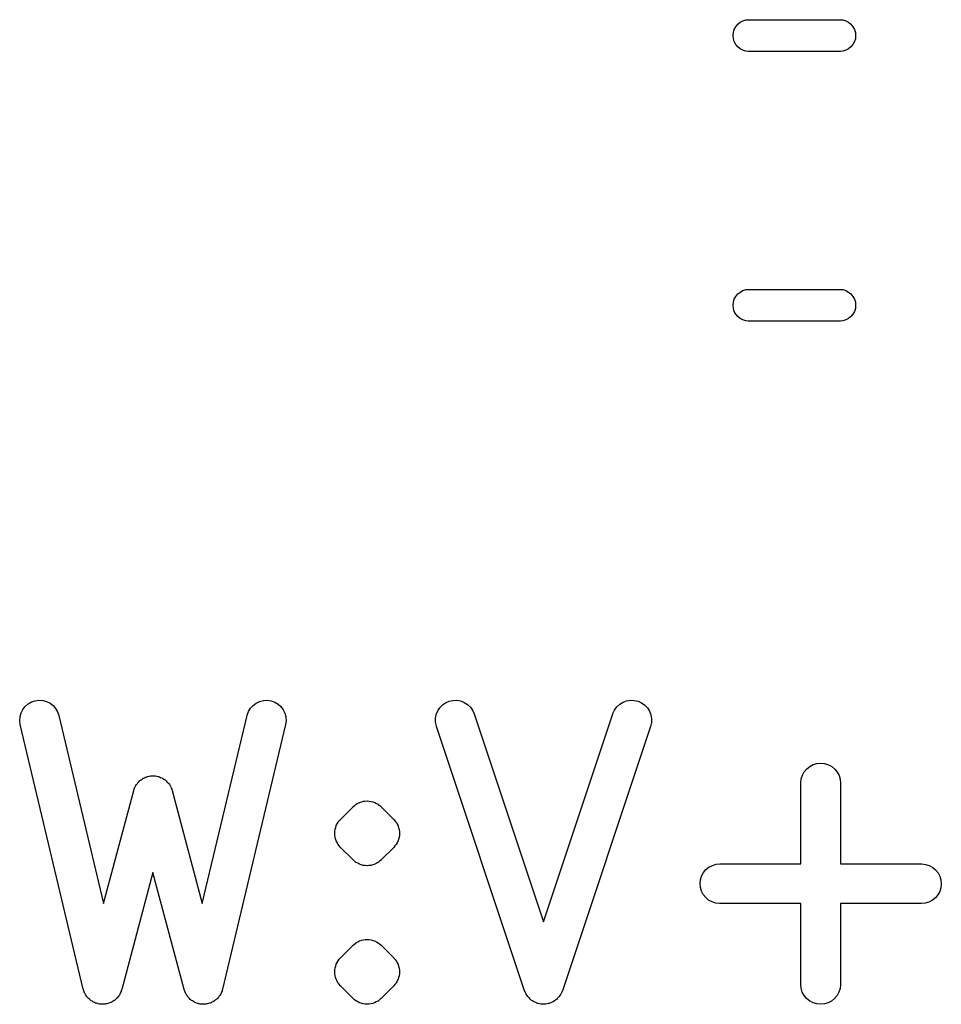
# Model space of a CAD drawing. Extents: x 0.02 to 3.89, y 0.07 to 3.88.
# Tile 26 of 172: x 1.71 to 1.85, y 1.06 to 1.21. Entities that reach past the tile are written whole.
import ezdxf

# ---------------------------------------------------------------- set-up
doc = ezdxf.new("R2010")
doc.units = 0
doc.header["$MEASUREMENT"] = 0
doc.layers.add('BLACK', color=7, linetype='CONTINUOUS')

msp = doc.modelspace()

# ---------------------------------------------------------------- linework, layer by layer
at = {"layer": 'BLACK', "linetype": 'CONTINUOUS'}
for p, q in [((1.82119, 1.20784), (1.82154, 1.20813)), ((1.82154, 1.20813), (1.82196, 1.20835)), ((1.82196, 1.20835), (1.8224, 1.20849)), ((1.8224, 1.20849), (1.82275, 1.20852)), ((1.82275, 1.20852), (1.83647, 1.20852)), ((1.83647, 1.20852), (1.83681, 1.20849)), ((1.83681, 1.20849), (1.83726, 1.20835)), ((1.83726, 1.20835), (1.83767, 1.20813)), ((1.83767, 1.20813), (1.83803, 1.20784)), ((1.82049, 1.20616), (1.82054, 1.20662)), ((1.82054, 1.20662), (1.82067, 1.20707)), ((1.82067, 1.20707), (1.82089, 1.20748)), ((1.82089, 1.20748), (1.82119, 1.20784)), ((1.83803, 1.20784), (1.83832, 1.20748)), ((1.83832, 1.20748), (1.83854, 1.20707)), ((1.83854, 1.20707), (1.83868, 1.20662)), ((1.83868, 1.20662), (1.83872, 1.20616)), ((1.82054, 1.20569), (1.82049, 1.20616)), ((1.82067, 1.20525), (1.82054, 1.20569)), ((1.82089, 1.20484), (1.82067, 1.20525)), ((1.83854, 1.20525), (1.83832, 1.20484)), ((1.83868, 1.20569), (1.83854, 1.20525)), ((1.83872, 1.20616), (1.83868, 1.20569)), ((1.82119, 1.20448), (1.82089, 1.20484)), ((1.82154, 1.20418), (1.82119, 1.20448)), ((1.82196, 1.20396), (1.82154, 1.20418)), ((1.8224, 1.20383), (1.82196, 1.20396)), ((1.82275, 1.2038), (1.8224, 1.20383)), ((1.83647, 1.2038), (1.82275, 1.2038)), ((1.83681, 1.20383), (1.83647, 1.2038)), ((1.83726, 1.20396), (1.83681, 1.20383)), ((1.83767, 1.20418), (1.83726, 1.20396)), ((1.83803, 1.20448), (1.83767, 1.20418)), ((1.83832, 1.20484), (1.83803, 1.20448)), ((1.82067, 1.16691), (1.82089, 1.16732)), ((1.82089, 1.16732), (1.82119, 1.16768)), ((1.82119, 1.16768), (1.82154, 1.16797)), ((1.82154, 1.16797), (1.82196, 1.16819)), ((1.82196, 1.16819), (1.8224, 1.16833)), ((1.8224, 1.16833), (1.82275, 1.16836)), ((1.82275, 1.16836), (1.83647, 1.16836)), ((1.83647, 1.16836), (1.83681, 1.16833)), ((1.83681, 1.16833), (1.83726, 1.16819)), ((1.83726, 1.16819), (1.83767, 1.16797)), ((1.83767, 1.16797), (1.83803, 1.16768)), ((1.83803, 1.16768), (1.83832, 1.16732)), ((1.83832, 1.16732), (1.83854, 1.16691)), ((1.82049, 1.166), (1.82054, 1.16646)), ((1.82054, 1.16554), (1.82049, 1.166)), ((1.82054, 1.16646), (1.82067, 1.16691)), ((1.83854, 1.16691), (1.83868, 1.16646)), ((1.83868, 1.16646), (1.83872, 1.166)), ((1.83872, 1.166), (1.83868, 1.16554)), ((1.82067, 1.16509), (1.82054, 1.16554)), ((1.82089, 1.16468), (1.82067, 1.16509)), ((1.82119, 1.16432), (1.82089, 1.16468)), ((1.82154, 1.16403), (1.82119, 1.16432)), ((1.83803, 1.16432), (1.83767, 1.16403)), ((1.83832, 1.16468), (1.83803, 1.16432)), ((1.83854, 1.16509), (1.83832, 1.16468)), ((1.83868, 1.16554), (1.83854, 1.16509)), ((1.82196, 1.16381), (1.82154, 1.16403)), ((1.8224, 1.16367), (1.82196, 1.16381)), ((1.82275, 1.16364), (1.8224, 1.16367)), ((1.83647, 1.16364), (1.82275, 1.16364)), ((1.83681, 1.16367), (1.83647, 1.16364)), ((1.83726, 1.16381), (1.83681, 1.16367)), ((1.83767, 1.16403), (1.83726, 1.16381)), ((1.71558, 1.10664), (1.71608, 1.10693)), ((1.71608, 1.10693), (1.71662, 1.10711)), ((1.71662, 1.10711), (1.71719, 1.10719)), ((1.71719, 1.10719), (1.71777, 1.10715)), ((1.71777, 1.10715), (1.71832, 1.107)), ((1.71832, 1.107), (1.71884, 1.10675)), ((1.74951, 1.10677), (1.75003, 1.10702)), ((1.75003, 1.10702), (1.75059, 1.10716)), ((1.75059, 1.10716), (1.75116, 1.10719)), ((1.75116, 1.10719), (1.75174, 1.1071)), ((1.75174, 1.1071), (1.75228, 1.10691)), ((1.75228, 1.10691), (1.75277, 1.10662)), ((1.77771, 1.10681), (1.77824, 1.10704)), ((1.77824, 1.10704), (1.7788, 1.10717)), ((1.7788, 1.10717), (1.77938, 1.10718)), ((1.77938, 1.10718), (1.77994, 1.10708)), ((1.77994, 1.10708), (1.78048, 1.10687)), ((1.80411, 1.10689), (1.80465, 1.10709)), ((1.80465, 1.10709), (1.80522, 1.10718)), ((1.80522, 1.10718), (1.80579, 1.10716)), ((1.80579, 1.10716), (1.80635, 1.10703)), ((1.80635, 1.10703), (1.80688, 1.10679)), ((1.71453, 1.1053), (1.71479, 1.10581)), ((1.71479, 1.10581), (1.71514, 1.10627)), ((1.71514, 1.10627), (1.71558, 1.10664)), ((1.71884, 1.10675), (1.7193, 1.1064)), ((1.7193, 1.1064), (1.71968, 1.10596)), ((1.71968, 1.10596), (1.71997, 1.10547)), ((1.71997, 1.10547), (1.72016, 1.10492)), ((1.74817, 1.10496), (1.74836, 1.1055)), ((1.74836, 1.1055), (1.74866, 1.106)), ((1.74866, 1.106), (1.74905, 1.10642)), ((1.74905, 1.10642), (1.74951, 1.10677)), ((1.75277, 1.10662), (1.7532, 1.10624)), ((1.7532, 1.10624), (1.75355, 1.10578)), ((1.75355, 1.10578), (1.7538, 1.10526)), ((1.77631, 1.10505), (1.77653, 1.10559)), ((1.77653, 1.10559), (1.77684, 1.10607)), ((1.77684, 1.10607), (1.77724, 1.10648)), ((1.77724, 1.10648), (1.77771, 1.10681)), ((1.78048, 1.10687), (1.78097, 1.10656)), ((1.78097, 1.10656), (1.78139, 1.10617)), ((1.78139, 1.10617), (1.78172, 1.1057)), ((1.78172, 1.1057), (1.78195, 1.10517)), ((1.80261, 1.10521), (1.80285, 1.10573)), ((1.80285, 1.10573), (1.80319, 1.1062)), ((1.80319, 1.1062), (1.80362, 1.10659)), ((1.80362, 1.10659), (1.80411, 1.10689)), ((1.80688, 1.10679), (1.80735, 1.10646)), ((1.80735, 1.10646), (1.80774, 1.10604)), ((1.80774, 1.10604), (1.80804, 1.10555)), ((1.80804, 1.10555), (1.80825, 1.10501)), ((1.71433, 1.10417), (1.71438, 1.10474)), ((1.7144, 1.10359), (1.71433, 1.10417)), ((1.71438, 1.10474), (1.71453, 1.1053)), ((1.72016, 1.10492), (1.72682, 1.07693)), ((1.7415, 1.07693), (1.74816, 1.10492)), ((1.74816, 1.10492), (1.74817, 1.10496)), ((1.7538, 1.10526), (1.75395, 1.1047)), ((1.75398, 1.10412), (1.7539, 1.10355)), ((1.75395, 1.1047), (1.75398, 1.10412)), ((1.77621, 1.10448), (1.77631, 1.10505)), ((1.77622, 1.10391), (1.77621, 1.10448)), ((1.78195, 1.10517), (1.79228, 1.0742)), ((1.79228, 1.0742), (1.8026, 1.10517)), ((1.8026, 1.10517), (1.80261, 1.10521)), ((1.80825, 1.10501), (1.80834, 1.10444)), ((1.80834, 1.10444), (1.80833, 1.10387)), ((1.71441, 1.10355), (1.7144, 1.10359)), ((1.72379, 1.06418), (1.71441, 1.10355)), ((1.7539, 1.10355), (1.74453, 1.06418)), ((1.77634, 1.10334), (1.77622, 1.10391)), ((1.77635, 1.1033), (1.77634, 1.10334)), ((1.78947, 1.06393), (1.77635, 1.1033)), ((1.8082, 1.1033), (1.79508, 1.06393)), ((1.80833, 1.10387), (1.8082, 1.1033)), ((1.83108, 1.09653), (1.83145, 1.09697)), ((1.83145, 1.09697), (1.8319, 1.09733)), ((1.8319, 1.09733), (1.83241, 1.0976)), ((1.83241, 1.0976), (1.83297, 1.09776)), ((1.83297, 1.09776), (1.83354, 1.09782)), ((1.83354, 1.09782), (1.83411, 1.09776)), ((1.83411, 1.09776), (1.83467, 1.09759)), ((1.83467, 1.09759), (1.83517, 1.09731)), ((1.83517, 1.09731), (1.83562, 1.09694)), ((1.83562, 1.09694), (1.83598, 1.0965)), ((1.7321, 1.09509), (1.73223, 1.09523)), ((1.73223, 1.09523), (1.73231, 1.09528)), ((1.73231, 1.09528), (1.73238, 1.09535)), ((1.73238, 1.09535), (1.73255, 1.09545)), ((1.73255, 1.09545), (1.73271, 1.09556)), ((1.73271, 1.09556), (1.73279, 1.0956)), ((1.73279, 1.0956), (1.73288, 1.09565)), ((1.73288, 1.09565), (1.73306, 1.09571)), ((1.73306, 1.09571), (1.73323, 1.09579)), ((1.73323, 1.09579), (1.73333, 1.09581)), ((1.73333, 1.09581), (1.73342, 1.09585)), ((1.73342, 1.09585), (1.73361, 1.09588)), ((1.73361, 1.09588), (1.73379, 1.09592)), ((1.73379, 1.09592), (1.73389, 1.09592)), ((1.73389, 1.09592), (1.73399, 1.09594)), ((1.73399, 1.09594), (1.73418, 1.09593)), ((1.73418, 1.09593), (1.73437, 1.09593)), ((1.73437, 1.09593), (1.73447, 1.09592)), ((1.73447, 1.09592), (1.73456, 1.09591)), ((1.73456, 1.09591), (1.73475, 1.09587)), ((1.73475, 1.09587), (1.73494, 1.09584)), ((1.73494, 1.09584), (1.73503, 1.0958)), ((1.73503, 1.0958), (1.73512, 1.09578)), ((1.73512, 1.09578), (1.7353, 1.0957)), ((1.7353, 1.0957), (1.73548, 1.09563)), ((1.73548, 1.09563), (1.73556, 1.09558)), ((1.73556, 1.09558), (1.73565, 1.09554)), ((1.73565, 1.09554), (1.7358, 1.09543)), ((1.7358, 1.09543), (1.73597, 1.09532)), ((1.73597, 1.09532), (1.73604, 1.09526)), ((1.73604, 1.09526), (1.73611, 1.0952)), ((1.73611, 1.0952), (1.73624, 1.09506)), ((1.83057, 1.0949), (1.83063, 1.09548)), ((1.83063, 1.09548), (1.83081, 1.09603)), ((1.83081, 1.09603), (1.83108, 1.09653)), ((1.83598, 1.0965), (1.83625, 1.09599)), ((1.83625, 1.09599), (1.83642, 1.09544)), ((1.83642, 1.09544), (1.83647, 1.09486)), ((1.72682, 1.07693), (1.73131, 1.09375)), ((1.73131, 1.09375), (1.73132, 1.09379)), ((1.73132, 1.09379), (1.73135, 1.09388)), ((1.73135, 1.09388), (1.73137, 1.09397)), ((1.73137, 1.09397), (1.73146, 1.09415)), ((1.73146, 1.09415), (1.73153, 1.09433)), ((1.73153, 1.09433), (1.73158, 1.09441)), ((1.73158, 1.09441), (1.73162, 1.09449)), ((1.73162, 1.09449), (1.73173, 1.09465)), ((1.73173, 1.09465), (1.73184, 1.09481)), ((1.73184, 1.09481), (1.7319, 1.09488)), ((1.7319, 1.09488), (1.73196, 1.09496)), ((1.73196, 1.09496), (1.7321, 1.09509)), ((1.73624, 1.09506), (1.73638, 1.09493)), ((1.73638, 1.09493), (1.73644, 1.09485)), ((1.73644, 1.09485), (1.73651, 1.09478)), ((1.73651, 1.09478), (1.73661, 1.09462)), ((1.73661, 1.09462), (1.73672, 1.09446)), ((1.73672, 1.09446), (1.73676, 1.09437)), ((1.73676, 1.09437), (1.73681, 1.09429)), ((1.73681, 1.09429), (1.73688, 1.09411)), ((1.73688, 1.09411), (1.73696, 1.09393)), ((1.73696, 1.09393), (1.73698, 1.09384)), ((1.73698, 1.09384), (1.73701, 1.09375)), ((1.73701, 1.09375), (1.7415, 1.07693)), ((1.83057, 1.09486), (1.83057, 1.0949)), ((1.83057, 1.08282), (1.83057, 1.09486)), ((1.83647, 1.09486), (1.83647, 1.08282)), ((1.76207, 1.08945), (1.76394, 1.09133)), ((1.76394, 1.09133), (1.76396, 1.09134)), ((1.76396, 1.09135), (1.76397, 1.09136)), ((1.76396, 1.09134), (1.76396, 1.09135)), ((1.76396, 1.09135), (1.76396, 1.09135)), ((1.76396, 1.09135), (1.76396, 1.09135)), ((1.76396, 1.09134), (1.76396, 1.09134)), ((1.76396, 1.09134), (1.76396, 1.09134)), ((1.76397, 1.09136), (1.76419, 1.09153)), ((1.76419, 1.09153), (1.7644, 1.0917)), ((1.7644, 1.0917), (1.76441, 1.09171)), ((1.76441, 1.09171), (1.76441, 1.09171)), ((1.76441, 1.09171), (1.76442, 1.09171)), ((1.76442, 1.09172), (1.76466, 1.09184)), ((1.76442, 1.09171), (1.76442, 1.09172)), ((1.76466, 1.09184), (1.76491, 1.09197)), ((1.76491, 1.09197), (1.76492, 1.09197)), ((1.76492, 1.09197), (1.76492, 1.09198)), ((1.76492, 1.09198), (1.76493, 1.09198)), ((1.76493, 1.09198), (1.7652, 1.09206)), ((1.76493, 1.09198), (1.76493, 1.09198)), ((1.7652, 1.09206), (1.76547, 1.09214)), ((1.76547, 1.09214), (1.76547, 1.09214)), ((1.76547, 1.09214), (1.76548, 1.09214)), ((1.76548, 1.09214), (1.76548, 1.09214)), ((1.76548, 1.09214), (1.76549, 1.09214)), ((1.76549, 1.09214), (1.76576, 1.09217)), ((1.76576, 1.09217), (1.76604, 1.09219)), ((1.76604, 1.09219), (1.76605, 1.09219)), ((1.76604, 1.09219), (1.76604, 1.09219)), ((1.76605, 1.09219), (1.76606, 1.09219)), ((1.76606, 1.09219), (1.76606, 1.09219)), ((1.76606, 1.09219), (1.76633, 1.09216)), ((1.76633, 1.09216), (1.76661, 1.09213)), ((1.76661, 1.09213), (1.76662, 1.09213)), ((1.76662, 1.09213), (1.76662, 1.09213)), ((1.76662, 1.09213), (1.76663, 1.09213)), ((1.76663, 1.09213), (1.76663, 1.09213)), ((1.76663, 1.09213), (1.76689, 1.09205)), ((1.76689, 1.09205), (1.7669, 1.09205)), ((1.7669, 1.09205), (1.76716, 1.09196)), ((1.76716, 1.09196), (1.76717, 1.09196)), ((1.76717, 1.09196), (1.76717, 1.09196)), ((1.76717, 1.09196), (1.76718, 1.09196)), ((1.76718, 1.09196), (1.76718, 1.09196)), ((1.76718, 1.09196), (1.76742, 1.09183)), ((1.76742, 1.09183), (1.76767, 1.09169)), ((1.76767, 1.09169), (1.76768, 1.09169)), ((1.76768, 1.09169), (1.76768, 1.09169)), ((1.76768, 1.09169), (1.76768, 1.09168)), ((1.76768, 1.09168), (1.76769, 1.09168)), ((1.76769, 1.09168), (1.7679, 1.0915)), ((1.7679, 1.0915), (1.76812, 1.09133)), ((1.76812, 1.09133), (1.76999, 1.08945)), ((1.76189, 1.08924), (1.76207, 1.08945)), ((1.76999, 1.08945), (1.77001, 1.08944)), ((1.77001, 1.08944), (1.77001, 1.08944)), ((1.77001, 1.08944), (1.77001, 1.08944)), ((1.77001, 1.08944), (1.77002, 1.08942)), ((1.77002, 1.08942), (1.7702, 1.0892)), ((1.76123, 1.08767), (1.76126, 1.08795)), ((1.76126, 1.08797), (1.76135, 1.08823)), ((1.76126, 1.08796), (1.76126, 1.08797)), ((1.76126, 1.08795), (1.76126, 1.08796)), ((1.76135, 1.08823), (1.76143, 1.0885)), ((1.76143, 1.08851), (1.76144, 1.08852)), ((1.76143, 1.0885), (1.76143, 1.08851)), ((1.76144, 1.08852), (1.76157, 1.08876)), ((1.76157, 1.08876), (1.7617, 1.08901)), ((1.7617, 1.08901), (1.76171, 1.08901)), ((1.76171, 1.08902), (1.76189, 1.08924)), ((1.76171, 1.08901), (1.76171, 1.08902)), ((1.7702, 1.0892), (1.77037, 1.08899)), ((1.77037, 1.08899), (1.77037, 1.08898)), ((1.77037, 1.08898), (1.77038, 1.08897)), ((1.77038, 1.08897), (1.77051, 1.08872)), ((1.77051, 1.08872), (1.77064, 1.08848)), ((1.77064, 1.08848), (1.77064, 1.08847)), ((1.77064, 1.08847), (1.77065, 1.08846)), ((1.77065, 1.08846), (1.77072, 1.08819)), ((1.77072, 1.08819), (1.7708, 1.08793)), ((1.7708, 1.08793), (1.7708, 1.08792)), ((1.7708, 1.08792), (1.77081, 1.08791)), ((1.77081, 1.08791), (1.77083, 1.08763)), ((1.7612, 1.08739), (1.76123, 1.08767)), ((1.7612, 1.08738), (1.7612, 1.08739)), ((1.7612, 1.08737), (1.7612, 1.08738)), ((1.76123, 1.0871), (1.7612, 1.08737)), ((1.76125, 1.08682), (1.76123, 1.0871)), ((1.76126, 1.08681), (1.76125, 1.08682)), ((1.76126, 1.0868), (1.76126, 1.08681)), ((1.76133, 1.08654), (1.76126, 1.0868)), ((1.76141, 1.08627), (1.76133, 1.08654)), ((1.77071, 1.0865), (1.77063, 1.08623)), ((1.77079, 1.08676), (1.77071, 1.0865)), ((1.7708, 1.08677), (1.77079, 1.08676)), ((1.77083, 1.08706), (1.7708, 1.08678)), ((1.7708, 1.08678), (1.7708, 1.08677)), ((1.77083, 1.08763), (1.77086, 1.08735)), ((1.77086, 1.08733), (1.77083, 1.08706)), ((1.77086, 1.08735), (1.77086, 1.08734)), ((1.77086, 1.08734), (1.77086, 1.08733)), ((1.76142, 1.08626), (1.76141, 1.08627)), ((1.76142, 1.08625), (1.76142, 1.08626)), ((1.76155, 1.086), (1.76142, 1.08625)), ((1.76168, 1.08576), (1.76155, 1.086)), ((1.76168, 1.08575), (1.76168, 1.08576)), ((1.76169, 1.08574), (1.76168, 1.08575)), ((1.76186, 1.08552), (1.76169, 1.08574)), ((1.76204, 1.08531), (1.76186, 1.08552)), ((1.76205, 1.08529), (1.76204, 1.08531)), ((1.76207, 1.08528), (1.76205, 1.08529)), ((1.76205, 1.08529), (1.76205, 1.08529)), ((1.76205, 1.08529), (1.76205, 1.08529)), ((1.76394, 1.0834), (1.76207, 1.08528)), ((1.76999, 1.08528), (1.76812, 1.0834)), ((1.77017, 1.08549), (1.76999, 1.08528)), ((1.77035, 1.0857), (1.77017, 1.08549)), ((1.77036, 1.08572), (1.77035, 1.08571)), ((1.77035, 1.08571), (1.77035, 1.0857)), ((1.77049, 1.08597), (1.77036, 1.08572)), ((1.77062, 1.08621), (1.77049, 1.08597)), ((1.77063, 1.08622), (1.77062, 1.08621)), ((1.77063, 1.08623), (1.77063, 1.08622)), ((1.76416, 1.08323), (1.76394, 1.0834)), ((1.76437, 1.08305), (1.76416, 1.08323)), ((1.76437, 1.08304), (1.76437, 1.08305)), ((1.76438, 1.08304), (1.76437, 1.08304)), ((1.76439, 1.08304), (1.76438, 1.08304)), ((1.76438, 1.08304), (1.76438, 1.08304)), ((1.76463, 1.08291), (1.76439, 1.08304)), ((1.76488, 1.08277), (1.76463, 1.08291)), ((1.76489, 1.08277), (1.76488, 1.08277)), ((1.76488, 1.08277), (1.76488, 1.08277)), ((1.76488, 1.08277), (1.76488, 1.08277)), ((1.76489, 1.08276), (1.76489, 1.08277)), ((1.76516, 1.08268), (1.76489, 1.08276)), ((1.76543, 1.0826), (1.76516, 1.08268)), ((1.76544, 1.0826), (1.76543, 1.0826)), ((1.76543, 1.0826), (1.76543, 1.0826)), ((1.76545, 1.08259), (1.76544, 1.0826)), ((1.76544, 1.0826), (1.76544, 1.0826)), ((1.76572, 1.08257), (1.76545, 1.08259)), ((1.766, 1.08254), (1.76572, 1.08257)), ((1.76601, 1.08254), (1.766, 1.08254)), ((1.766, 1.08254), (1.766, 1.08254)), ((1.76602, 1.08254), (1.76601, 1.08254)), ((1.76601, 1.08254), (1.76601, 1.08254)), ((1.76629, 1.08256), (1.76602, 1.08254)), ((1.76657, 1.08259), (1.76629, 1.08256)), ((1.76658, 1.08259), (1.76657, 1.08259)), ((1.76659, 1.08259), (1.76658, 1.08259)), ((1.76658, 1.08259), (1.76658, 1.08259)), ((1.76686, 1.08267), (1.76659, 1.08259)), ((1.76659, 1.08259), (1.76659, 1.08259)), ((1.76713, 1.08275), (1.76686, 1.08267)), ((1.76714, 1.08275), (1.76713, 1.08275)), ((1.76713, 1.08275), (1.76713, 1.08275)), ((1.76739, 1.08288), (1.76714, 1.08276)), ((1.76714, 1.08276), (1.76714, 1.08275)), ((1.76714, 1.08275), (1.76714, 1.08275)), ((1.76764, 1.08301), (1.76739, 1.08288)), ((1.76765, 1.08302), (1.76764, 1.08302)), ((1.76764, 1.08302), (1.76764, 1.08301)), ((1.76787, 1.0832), (1.76765, 1.08302)), ((1.76765, 1.08302), (1.76765, 1.08302)), ((1.76765, 1.08302), (1.76765, 1.08302)), ((1.76809, 1.08337), (1.76787, 1.0832)), ((1.7681, 1.08338), (1.76809, 1.08338)), ((1.76809, 1.08338), (1.76809, 1.08337)), ((1.76812, 1.0834), (1.7681, 1.08339)), ((1.7681, 1.08339), (1.7681, 1.08339)), ((1.7681, 1.08339), (1.7681, 1.08339)), ((1.7681, 1.08339), (1.7681, 1.08338)), ((1.7681, 1.08338), (1.7681, 1.08338)), ((1.81644, 1.08196), (1.81689, 1.08232)), ((1.81689, 1.08232), (1.8174, 1.08259)), ((1.8174, 1.08259), (1.81795, 1.08276)), ((1.81795, 1.08276), (1.81852, 1.08282)), ((1.81852, 1.08282), (1.83057, 1.08282)), ((1.83647, 1.08282), (1.84852, 1.08282)), ((1.84852, 1.08282), (1.84856, 1.08282)), ((1.84856, 1.08282), (1.84913, 1.08275)), ((1.84913, 1.08275), (1.84968, 1.08258)), ((1.84968, 1.08258), (1.85019, 1.0823)), ((1.85019, 1.0823), (1.85063, 1.08193)), ((1.73416, 1.08153), (1.72951, 1.06411)), ((1.7388, 1.06411), (1.73416, 1.08153)), ((1.81563, 1.08046), (1.8158, 1.08101)), ((1.8158, 1.08101), (1.81607, 1.08152)), ((1.81607, 1.08152), (1.81644, 1.08196)), ((1.85063, 1.08193), (1.85099, 1.08148)), ((1.85099, 1.08148), (1.85126, 1.08097)), ((1.85126, 1.08097), (1.85142, 1.08042)), ((1.81557, 1.07989), (1.81563, 1.08046)), ((1.81562, 1.07931), (1.81557, 1.07989)), ((1.81578, 1.07876), (1.81562, 1.07931)), ((1.85141, 1.07927), (1.85124, 1.07872)), ((1.85147, 1.07984), (1.85141, 1.07927)), ((1.85142, 1.08042), (1.85147, 1.07984)), ((1.81605, 1.07825), (1.81578, 1.07876)), ((1.81641, 1.0778), (1.81605, 1.07825)), ((1.81685, 1.07743), (1.81641, 1.0778)), ((1.8506, 1.07777), (1.85015, 1.07741)), ((1.85097, 1.07821), (1.8506, 1.07777)), ((1.85124, 1.07872), (1.85097, 1.07821)), ((1.81736, 1.07715), (1.81685, 1.07743)), ((1.81791, 1.07698), (1.81736, 1.07715)), ((1.81848, 1.07691), (1.81791, 1.07698)), ((1.81852, 1.07691), (1.81848, 1.07691)), ((1.83057, 1.07691), (1.81852, 1.07691)), ((1.83057, 1.06487), (1.83057, 1.07691)), ((1.84852, 1.07691), (1.83647, 1.07691)), ((1.83647, 1.07691), (1.83647, 1.06487)), ((1.84909, 1.07697), (1.84852, 1.07691)), ((1.84964, 1.07714), (1.84909, 1.07697)), ((1.85015, 1.07741), (1.84964, 1.07714)), ((1.76207, 1.06883), (1.76394, 1.0707)), ((1.76394, 1.0707), (1.76396, 1.07072)), ((1.76396, 1.07072), (1.76396, 1.07073)), ((1.76396, 1.07073), (1.76396, 1.07073)), ((1.76396, 1.07073), (1.76396, 1.07073)), ((1.76396, 1.07073), (1.76397, 1.07073)), ((1.76396, 1.07072), (1.76396, 1.07072)), ((1.76396, 1.07072), (1.76396, 1.07072)), ((1.76397, 1.07073), (1.76419, 1.07091)), ((1.76419, 1.07091), (1.7644, 1.07108)), ((1.7644, 1.07108), (1.76441, 1.07108)), ((1.76441, 1.07108), (1.76441, 1.07109)), ((1.76441, 1.07109), (1.76442, 1.07109)), ((1.76442, 1.07109), (1.76466, 1.07122)), ((1.76442, 1.07109), (1.76442, 1.07109)), ((1.76466, 1.07122), (1.76491, 1.07135)), ((1.76491, 1.07135), (1.76492, 1.07135)), ((1.76492, 1.07135), (1.76493, 1.07136)), ((1.76492, 1.07135), (1.76492, 1.07135)), ((1.76493, 1.07136), (1.7652, 1.07144)), ((1.76493, 1.07136), (1.76493, 1.07136)), ((1.7652, 1.07144), (1.76547, 1.07151)), ((1.76547, 1.07151), (1.76547, 1.07152)), ((1.76547, 1.07152), (1.76548, 1.07152)), ((1.76548, 1.07152), (1.76548, 1.07152)), ((1.76548, 1.07152), (1.76549, 1.07152)), ((1.76549, 1.07152), (1.76576, 1.07154)), ((1.76576, 1.07154), (1.76604, 1.07157)), ((1.76604, 1.07157), (1.76605, 1.07157)), ((1.76604, 1.07157), (1.76604, 1.07157)), ((1.76605, 1.07157), (1.76606, 1.07157)), ((1.76606, 1.07157), (1.76606, 1.07157)), ((1.76606, 1.07157), (1.76633, 1.07154)), ((1.76633, 1.07154), (1.76661, 1.07151)), ((1.76661, 1.07151), (1.76662, 1.07151)), ((1.76662, 1.07151), (1.76662, 1.07151)), ((1.76662, 1.07151), (1.76663, 1.07151)), ((1.76663, 1.07151), (1.76663, 1.07151)), ((1.76663, 1.07151), (1.76689, 1.07143)), ((1.76689, 1.07143), (1.7669, 1.07142)), ((1.7669, 1.07142), (1.76716, 1.07134)), ((1.76716, 1.07134), (1.76717, 1.07134)), ((1.76717, 1.07134), (1.76717, 1.07134)), ((1.76717, 1.07134), (1.76718, 1.07134)), ((1.76718, 1.07134), (1.76718, 1.07133)), ((1.76718, 1.07133), (1.76742, 1.0712)), ((1.76742, 1.0712), (1.76767, 1.07107)), ((1.76767, 1.07107), (1.76768, 1.07107)), ((1.76768, 1.07107), (1.76768, 1.07106)), ((1.76768, 1.07106), (1.76768, 1.07106)), ((1.76768, 1.07106), (1.76769, 1.07106)), ((1.76769, 1.07106), (1.7679, 1.07088)), ((1.7679, 1.07088), (1.76812, 1.0707)), ((1.76812, 1.0707), (1.76999, 1.06883)), ((1.76189, 1.06862), (1.76207, 1.06883)), ((1.76999, 1.06883), (1.77001, 1.06882)), ((1.77001, 1.06882), (1.77001, 1.06881)), ((1.77001, 1.06881), (1.77001, 1.06881)), ((1.77001, 1.06881), (1.77002, 1.0688)), ((1.77002, 1.0688), (1.7702, 1.06858)), ((1.76123, 1.06705), (1.76126, 1.06733)), ((1.76126, 1.06735), (1.76135, 1.06761)), ((1.76126, 1.06734), (1.76126, 1.06735)), ((1.76126, 1.06733), (1.76126, 1.06734)), ((1.76135, 1.06761), (1.76143, 1.06788)), ((1.76143, 1.06789), (1.76144, 1.0679)), ((1.76143, 1.06788), (1.76143, 1.06789)), ((1.76144, 1.0679), (1.76157, 1.06814)), ((1.76157, 1.06814), (1.7617, 1.06838)), ((1.7617, 1.06838), (1.76171, 1.06839)), ((1.76171, 1.0684), (1.76189, 1.06862)), ((1.76171, 1.06839), (1.76171, 1.0684)), ((1.7702, 1.06858), (1.77037, 1.06837)), ((1.77037, 1.06837), (1.77037, 1.06836)), ((1.77037, 1.06836), (1.77038, 1.06835)), ((1.77038, 1.06835), (1.77051, 1.0681)), ((1.77051, 1.0681), (1.77064, 1.06786)), ((1.77064, 1.06786), (1.77064, 1.06785)), ((1.77064, 1.06785), (1.77065, 1.06784)), ((1.77065, 1.06784), (1.77072, 1.06757)), ((1.77072, 1.06757), (1.7708, 1.06731)), ((1.7612, 1.06677), (1.76123, 1.06705)), ((1.7612, 1.06676), (1.7612, 1.06677)), ((1.7612, 1.06675), (1.7612, 1.06676)), ((1.76123, 1.06648), (1.7612, 1.06675)), ((1.76125, 1.0662), (1.76123, 1.06648)), ((1.76126, 1.06619), (1.76125, 1.0662)), ((1.76126, 1.06618), (1.76126, 1.06619)), ((1.76133, 1.06591), (1.76126, 1.06618)), ((1.76141, 1.06565), (1.76133, 1.06591)), ((1.77071, 1.06588), (1.77063, 1.06561)), ((1.77079, 1.06614), (1.77071, 1.06588)), ((1.7708, 1.06615), (1.77079, 1.06614)), ((1.7708, 1.06731), (1.7708, 1.06729)), ((1.7708, 1.06729), (1.77081, 1.06728)), ((1.77083, 1.06644), (1.7708, 1.06616)), ((1.7708, 1.06616), (1.7708, 1.06615)), ((1.77081, 1.06728), (1.77083, 1.06701)), ((1.77083, 1.06701), (1.77086, 1.06673)), ((1.77086, 1.06671), (1.77083, 1.06644)), ((1.77086, 1.06673), (1.77086, 1.06672)), ((1.77086, 1.06672), (1.77086, 1.06671)), ((1.76142, 1.06564), (1.76141, 1.06565)), ((1.76142, 1.06563), (1.76142, 1.06564)), ((1.76155, 1.06538), (1.76142, 1.06563)), ((1.76168, 1.06513), (1.76155, 1.06538)), ((1.76169, 1.06512), (1.76168, 1.06513)), ((1.76168, 1.06513), (1.76168, 1.06513)), ((1.76186, 1.0649), (1.76169, 1.06512)), ((1.76204, 1.06468), (1.76186, 1.0649)), ((1.76205, 1.06467), (1.76204, 1.06468)), ((1.76207, 1.06465), (1.76205, 1.06467)), ((1.76205, 1.06467), (1.76205, 1.06467)), ((1.76205, 1.06467), (1.76205, 1.06467)), ((1.76394, 1.06278), (1.76207, 1.06465)), ((1.76999, 1.06465), (1.76812, 1.06278)), ((1.77017, 1.06487), (1.76999, 1.06465)), ((1.77035, 1.06508), (1.77017, 1.06487)), ((1.77036, 1.0651), (1.77035, 1.06509)), ((1.77035, 1.06509), (1.77035, 1.06508)), ((1.77049, 1.06535), (1.77036, 1.0651)), ((1.77062, 1.06559), (1.77049, 1.06535)), ((1.77063, 1.0656), (1.77062, 1.06559)), ((1.77063, 1.06561), (1.77063, 1.0656)), ((1.83062, 1.06429), (1.83057, 1.06487)), ((1.83647, 1.06483), (1.83641, 1.06425)), ((1.83647, 1.06487), (1.83647, 1.06483)), ((1.72383, 1.06405), (1.72379, 1.06418)), ((1.72386, 1.06392), (1.72383, 1.06405)), ((1.72392, 1.06378), (1.72386, 1.06392)), ((1.72397, 1.06364), (1.72392, 1.06378)), ((1.72404, 1.06352), (1.72397, 1.06364)), ((1.7241, 1.0634), (1.72404, 1.06352)), ((1.72419, 1.06327), (1.7241, 1.0634)), ((1.72426, 1.06314), (1.72419, 1.06327)), ((1.72435, 1.06304), (1.72426, 1.06314)), ((1.72443, 1.06293), (1.72435, 1.06304)), ((1.72454, 1.06282), (1.72443, 1.06293)), ((1.72889, 1.06295), (1.7288, 1.06284)), ((1.72898, 1.06304), (1.72889, 1.06295)), ((1.72906, 1.06317), (1.72898, 1.06304)), ((1.72916, 1.06329), (1.72906, 1.06317)), ((1.72922, 1.06341), (1.72916, 1.06329)), ((1.72929, 1.06353), (1.72922, 1.06341)), ((1.72935, 1.06367), (1.72929, 1.06353)), ((1.72942, 1.06381), (1.72935, 1.06367)), ((1.72945, 1.06394), (1.72942, 1.06381)), ((1.7295, 1.06407), (1.72945, 1.06394)), ((1.72951, 1.06411), (1.7295, 1.06407)), ((1.73885, 1.06398), (1.7388, 1.06411)), ((1.73889, 1.06385), (1.73885, 1.06398)), ((1.73895, 1.06371), (1.73889, 1.06385)), ((1.73901, 1.06357), (1.73895, 1.06371)), ((1.73908, 1.06345), (1.73901, 1.06357)), ((1.73914, 1.06333), (1.73908, 1.06345)), ((1.73923, 1.06321), (1.73914, 1.06333)), ((1.73931, 1.06308), (1.73923, 1.06321)), ((1.7394, 1.06298), (1.73931, 1.06308)), ((1.73948, 1.06287), (1.7394, 1.06298)), ((1.74394, 1.06301), (1.74386, 1.0629)), ((1.74403, 1.06311), (1.74394, 1.06301)), ((1.74411, 1.06324), (1.74403, 1.06311)), ((1.7442, 1.06336), (1.74411, 1.06324)), ((1.74425, 1.06348), (1.7442, 1.06336)), ((1.74432, 1.0636), (1.74425, 1.06348)), ((1.74438, 1.06374), (1.74432, 1.0636)), ((1.74444, 1.06388), (1.74438, 1.06374)), ((1.74447, 1.06402), (1.74444, 1.06388)), ((1.74452, 1.06414), (1.74447, 1.06402)), ((1.74453, 1.06418), (1.74452, 1.06414)), ((1.78956, 1.06375), (1.78947, 1.06393)), ((1.78963, 1.06356), (1.78956, 1.06375)), ((1.78968, 1.06348), (1.78963, 1.06356)), ((1.78971, 1.06341), (1.78968, 1.06348)), ((1.78983, 1.06324), (1.78971, 1.06341)), ((1.78994, 1.06307), (1.78983, 1.06324)), ((1.78999, 1.06301), (1.78994, 1.06307)), ((1.79004, 1.06294), (1.78999, 1.06301)), ((1.79019, 1.0628), (1.79004, 1.06294)), ((1.79453, 1.06297), (1.79448, 1.06291)), ((1.79459, 1.06303), (1.79453, 1.06297)), ((1.7947, 1.06321), (1.79459, 1.06303)), ((1.79482, 1.06337), (1.7947, 1.06321)), ((1.79486, 1.06345), (1.79482, 1.06337)), ((1.7949, 1.06352), (1.79486, 1.06345)), ((1.79498, 1.06371), (1.7949, 1.06352)), ((1.79506, 1.06389), (1.79498, 1.06371)), ((1.79508, 1.06393), (1.79506, 1.06389)), ((1.83079, 1.06374), (1.83062, 1.06429)), ((1.83106, 1.06323), (1.83079, 1.06374)), ((1.83143, 1.06279), (1.83106, 1.06323)), ((1.83596, 1.0632), (1.83559, 1.06276)), ((1.83623, 1.0637), (1.83596, 1.0632)), ((1.83641, 1.06425), (1.83623, 1.0637)), ((1.72465, 1.06271), (1.72454, 1.06282)), ((1.72475, 1.06263), (1.72465, 1.06271)), ((1.72485, 1.06253), (1.72475, 1.06263)), ((1.72498, 1.06245), (1.72485, 1.06253)), ((1.7251, 1.06236), (1.72498, 1.06245)), ((1.72523, 1.0623), (1.7251, 1.06236)), ((1.72534, 1.06223), (1.72523, 1.0623)), ((1.72548, 1.06217), (1.72534, 1.06223)), ((1.72562, 1.0621), (1.72548, 1.06217)), ((1.72575, 1.06207), (1.72562, 1.0621)), ((1.72588, 1.06202), (1.72575, 1.06207)), ((1.72603, 1.06199), (1.72588, 1.06202)), ((1.72618, 1.06195), (1.72603, 1.06199)), ((1.72631, 1.06194), (1.72618, 1.06195)), ((1.72645, 1.06192), (1.72631, 1.06194)), ((1.7266, 1.06193), (1.72645, 1.06192)), ((1.72675, 1.06192), (1.7266, 1.06193)), ((1.72689, 1.06193), (1.72675, 1.06192)), ((1.72702, 1.06194), (1.72689, 1.06193)), ((1.72717, 1.06197), (1.72702, 1.06194)), ((1.72732, 1.06199), (1.72717, 1.06197)), ((1.72745, 1.06203), (1.72732, 1.06199)), ((1.72758, 1.06206), (1.72745, 1.06203)), ((1.72772, 1.06212), (1.72758, 1.06206)), ((1.72787, 1.06217), (1.72772, 1.06212)), ((1.72799, 1.06224), (1.72787, 1.06217)), ((1.72811, 1.0623), (1.72799, 1.06224)), ((1.72824, 1.06238), (1.72811, 1.0623)), ((1.72837, 1.06246), (1.72824, 1.06238)), ((1.72847, 1.06255), (1.72837, 1.06246)), ((1.72858, 1.06263), (1.72847, 1.06255)), ((1.72869, 1.06274), (1.72858, 1.06263)), ((1.7288, 1.06284), (1.72869, 1.06274)), ((1.7396, 1.06277), (1.73948, 1.06287)), ((1.7397, 1.06265), (1.7396, 1.06277)), ((1.73981, 1.06257), (1.7397, 1.06265)), ((1.73991, 1.06248), (1.73981, 1.06257)), ((1.74005, 1.06241), (1.73991, 1.06248)), ((1.74017, 1.06232), (1.74005, 1.06241)), ((1.74029, 1.06226), (1.74017, 1.06232)), ((1.74041, 1.06219), (1.74029, 1.06226)), ((1.74055, 1.06214), (1.74041, 1.06219)), ((1.74069, 1.06208), (1.74055, 1.06214)), ((1.74083, 1.06204), (1.74069, 1.06208)), ((1.74095, 1.062), (1.74083, 1.06204)), ((1.7411, 1.06198), (1.74095, 1.062)), ((1.74125, 1.06194), (1.7411, 1.06198)), ((1.74139, 1.06194), (1.74125, 1.06194)), ((1.74152, 1.06192), (1.74139, 1.06194)), ((1.74168, 1.06193), (1.74152, 1.06192)), ((1.74183, 1.06192), (1.74168, 1.06193)), ((1.74196, 1.06194), (1.74183, 1.06192)), ((1.7421, 1.06195), (1.74196, 1.06194)), ((1.74225, 1.06198), (1.7421, 1.06195)), ((1.7424, 1.06201), (1.74225, 1.06198)), ((1.74253, 1.06206), (1.7424, 1.06201)), ((1.74266, 1.06209), (1.74253, 1.06206)), ((1.7428, 1.06215), (1.74266, 1.06209)), ((1.74294, 1.06221), (1.7428, 1.06215)), ((1.74306, 1.06228), (1.74294, 1.06221)), ((1.74318, 1.06234), (1.74306, 1.06228)), ((1.7433, 1.06243), (1.74318, 1.06234)), ((1.74343, 1.06251), (1.7433, 1.06243)), ((1.74353, 1.0626), (1.74343, 1.06251)), ((1.74364, 1.06268), (1.74353, 1.0626)), ((1.74374, 1.06279), (1.74364, 1.06268)), ((1.74386, 1.0629), (1.74374, 1.06279)), ((1.76416, 1.0626), (1.76394, 1.06278)), ((1.76437, 1.06242), (1.76416, 1.0626)), ((1.76438, 1.06242), (1.76437, 1.06242)), ((1.76437, 1.06242), (1.76437, 1.06242)), ((1.76439, 1.06241), (1.76438, 1.06242)), ((1.76438, 1.06242), (1.76438, 1.06242)), ((1.76463, 1.06228), (1.76439, 1.06241)), ((1.76488, 1.06215), (1.76463, 1.06228)), ((1.76488, 1.06214), (1.76488, 1.06215)), ((1.76488, 1.06215), (1.76488, 1.06215)), ((1.76489, 1.06214), (1.76488, 1.06214)), ((1.76516, 1.06206), (1.76489, 1.06214)), ((1.76489, 1.06214), (1.76489, 1.06214)), ((1.76543, 1.06198), (1.76516, 1.06206)), ((1.76544, 1.06197), (1.76543, 1.06198)), ((1.76543, 1.06198), (1.76543, 1.06198)), ((1.76545, 1.06197), (1.76544, 1.06197)), ((1.76544, 1.06197), (1.76544, 1.06197)), ((1.76572, 1.06194), (1.76545, 1.06197)), ((1.766, 1.06191), (1.76572, 1.06194)), ((1.76601, 1.06191), (1.766, 1.06191)), ((1.766, 1.06191), (1.766, 1.06191)), ((1.76602, 1.06191), (1.76601, 1.06191)), ((1.76601, 1.06191), (1.76601, 1.06191)), ((1.76629, 1.06194), (1.76602, 1.06191)), ((1.76657, 1.06196), (1.76629, 1.06194)), ((1.76658, 1.06197), (1.76657, 1.06196)), ((1.76659, 1.06197), (1.76658, 1.06197)), ((1.76658, 1.06197), (1.76658, 1.06197)), ((1.76686, 1.06205), (1.76659, 1.06197)), ((1.76659, 1.06197), (1.76659, 1.06197)), ((1.76713, 1.06213), (1.76686, 1.06205)), ((1.76714, 1.06213), (1.76713, 1.06213)), ((1.76713, 1.06213), (1.76713, 1.06213)), ((1.76739, 1.06226), (1.76714, 1.06213)), ((1.76714, 1.06213), (1.76714, 1.06213)), ((1.76714, 1.06213), (1.76714, 1.06213)), ((1.76764, 1.06239), (1.76739, 1.06226)), ((1.76765, 1.0624), (1.76764, 1.06239)), ((1.76764, 1.06239), (1.76764, 1.06239)), ((1.76787, 1.06258), (1.76765, 1.0624)), ((1.76765, 1.0624), (1.76765, 1.0624)), ((1.76765, 1.0624), (1.76765, 1.0624)), ((1.76809, 1.06275), (1.76787, 1.06258)), ((1.7681, 1.06276), (1.76809, 1.06276)), ((1.76809, 1.06276), (1.76809, 1.06275)), ((1.76812, 1.06278), (1.7681, 1.06276)), ((1.7681, 1.06276), (1.7681, 1.06276)), ((1.7681, 1.06276), (1.7681, 1.06276)), ((1.7681, 1.06276), (1.7681, 1.06276)), ((1.7681, 1.06276), (1.7681, 1.06276)), ((1.79033, 1.06265), (1.79019, 1.0628)), ((1.7904, 1.0626), (1.79033, 1.06265)), ((1.79046, 1.06254), (1.7904, 1.0626)), ((1.79063, 1.06243), (1.79046, 1.06254)), ((1.7908, 1.06231), (1.79063, 1.06243)), ((1.79087, 1.06228), (1.7908, 1.06231)), ((1.79095, 1.06223), (1.79087, 1.06228)), ((1.79114, 1.06216), (1.79095, 1.06223)), ((1.79132, 1.06207), (1.79114, 1.06216)), ((1.79141, 1.06205), (1.79132, 1.06207)), ((1.79148, 1.06202), (1.79141, 1.06205)), ((1.79168, 1.06199), (1.79148, 1.06202)), ((1.79188, 1.06194), (1.79168, 1.06199)), ((1.79197, 1.06194), (1.79188, 1.06194)), ((1.79205, 1.06192), (1.79197, 1.06194)), ((1.79225, 1.06193), (1.79205, 1.06192)), ((1.79246, 1.06192), (1.79225, 1.06193)), ((1.79254, 1.06193), (1.79246, 1.06192)), ((1.79263, 1.06194), (1.79254, 1.06193)), ((1.79283, 1.06198), (1.79263, 1.06194)), ((1.79303, 1.06201), (1.79283, 1.06198)), ((1.79311, 1.06204), (1.79303, 1.06201)), ((1.79319, 1.06206), (1.79311, 1.06204)), ((1.79338, 1.06214), (1.79319, 1.06206)), ((1.79357, 1.06221), (1.79338, 1.06214)), ((1.79364, 1.06226), (1.79357, 1.06221)), ((1.79372, 1.06229), (1.79364, 1.06226)), ((1.79389, 1.06241), (1.79372, 1.06229)), ((1.79406, 1.06251), (1.79389, 1.06241)), ((1.79412, 1.06257), (1.79406, 1.06251)), ((1.79419, 1.06262), (1.79412, 1.06257)), ((1.79433, 1.06277), (1.79419, 1.06262)), ((1.79448, 1.06291), (1.79433, 1.06277)), ((1.83187, 1.06242), (1.83143, 1.06279)), ((1.83238, 1.06214), (1.83187, 1.06242)), ((1.83293, 1.06197), (1.83238, 1.06214)), ((1.8335, 1.06191), (1.83293, 1.06197)), ((1.83407, 1.06197), (1.8335, 1.06191)), ((1.83463, 1.06213), (1.83407, 1.06197)), ((1.83514, 1.0624), (1.83463, 1.06213)), ((1.83559, 1.06276), (1.83514, 1.0624))]:
    msp.add_line(p, q, dxfattribs=at)

doc.saveas('drawing.dxf')
